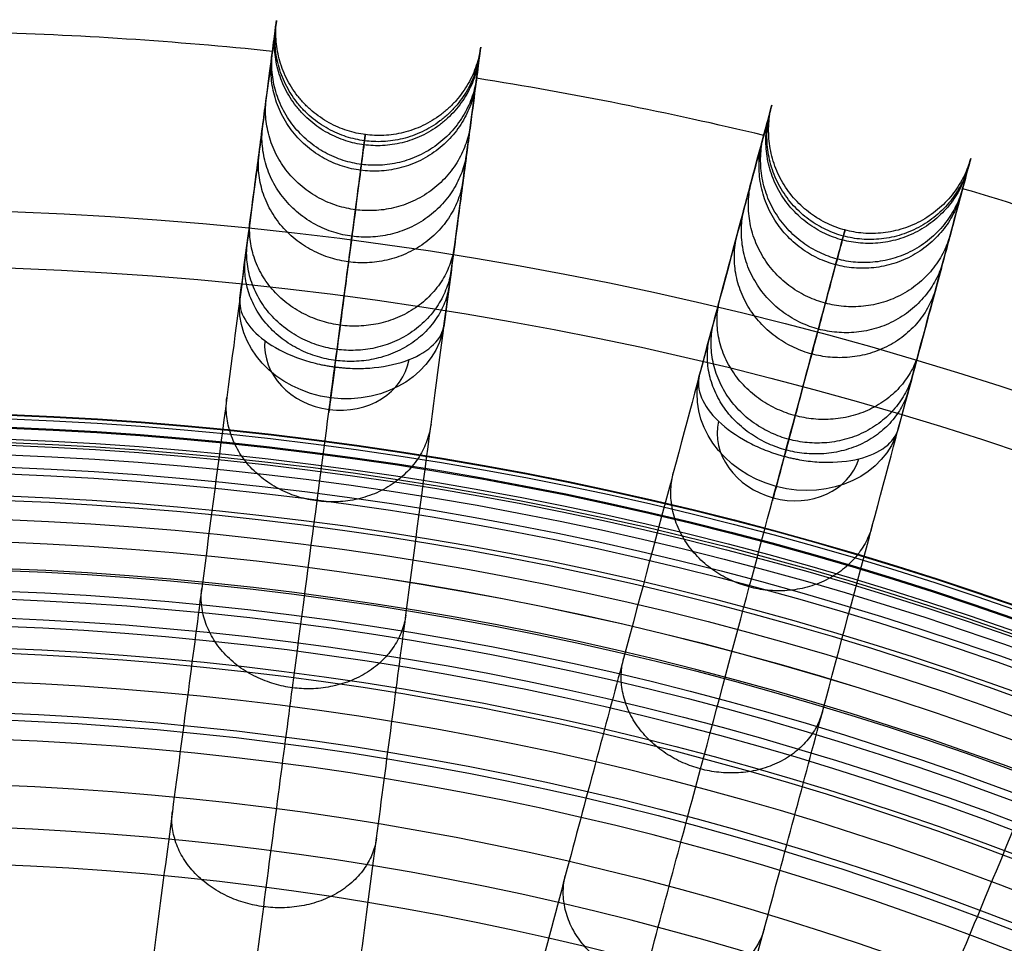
# Model space of a CAD drawing. Header units: millimetres. Extents: x -683 to -355, y -164 to 164.
# Tile 45 of 47: x -513 to -471, y 124 to 163. Entities that reach past the tile are written whole.
import ezdxf

# ---------------------------------------------------------------- set-up
doc = ezdxf.new("R2010")
doc.units = ezdxf.units.MM
doc.layers.add('Ø30', color=7, linetype='Continuous', true_color=0xc80000)

msp = doc.modelspace()

# ---------------------------------------------------------------- linework, layer by layer
at = {"layer": 'Ø30'}
for centre, radius in [((-518.913, 0, 247.279), 155.372), ((-518.913, 0, 244.802), 152.959), ((-518.913, 0, 163.153), 146.693), ((-518.913, 0, 157.442), 146.667), ((-518.913, 0, 167.582), 146.509), ((-518.913, 0, 171.92), 146.154), ((-518.913, 0, 149.261), 146.109), ((-518.913, 0, 176.142), 145.636), ((-518.913, 0, 144.531), 145.497), ((-518.913, 0, 220.268), 145.377), ((-518.913, 0, 180.221), 144.963), ((-518.913, 0, 138.679), 144.436), ((-518.913, 0, 184.133), 144.148), ((-518.913, 0, 187.85), 143.203), ((-518.913, 0, 132.703), 143.013), ((-518.913, 0, 191.174), 142.198), ((-518.913, 0, 126.678), 141.241), ((-518.913, 0, 193.92), 141.238), ((-518.913, 0, 196.939), 140.019), ((-518.913, 0, 120.62), 139.131), ((-518.913, 0, 199.549), 138.797), ((-518.913, 0, 201.094), 137.981), ((-518.913, 0, 114.533), 136.687), ((-518.913, 0, 203.795), 136.485), ((-518.913, 0, 233.043), 135.245), ((-518.913, 0, 108.426), 133.919), ((-518.913, 0, 204.972), 133.63), ((-518.913, 0, 102.304), 130.835), ((-518.913, 0, 96.176), 127.445)]:
    msp.add_circle(centre, radius, dxfattribs=at)
at = {"layer": 'Ø30', "extrusion": (0, 0, -1)}
for centre, radius in [((518.913, 0, -264.322), 140.09), ((518.913, 0, -264.322), 137.615), ((518.913, 0, -263.15), 132.777), ((518.913, 0, -259.893), 129.011)]:
    msp.add_circle(centre, radius, dxfattribs=at)
at = {"layer": 'Ø30'}
for start, end in [(84.04858, 88.45142), (76.54858, 80.95142), (69.04858, 73.45142)]:
    msp.add_arc((-518.913, 0, 142.413), 162.998, start, end, dxfattribs=at)
at = {"layer": 'Ø30', "extrusion": (0.067444, 0.512291, -0.85616)}
for start, end in [(270, 359.2906), (180.7094, 270)]:
    msp.add_arc((514.473, 181.701, -137.323), 4.405, start, end, dxfattribs=at)
at = {"layer": 'Ø30', "extrusion": (-0.067444, -0.512291, 0.85616)}
for start, end in [(182.216, 270), (270, 357.784)]:
    msp.add_arc((-514.473, 181.701, 140.438), 3.115, start, end, dxfattribs=at)
at = {"layer": 'Ø30', "extrusion": (0.991445, -0.130526, -7.62164e-15)}
msp.add_arc((84.609, 211.457, -514.473), 4.405, 123.6054, 211.114, dxfattribs=at)
at = {"layer": 'Ø30', "extrusion": (0.133735, 0.499105, -0.85616)}
for start, end in [(270, 359.2906), (180.7094, 270)]:
    msp.add_arc((501.231, 124.704, -171.722), 4.405, start, end, dxfattribs=at)
at = {"layer": 'Ø30', "extrusion": (-0.133735, -0.499105, 0.85616)}
for start, end in [(182.216, 270), (270, 357.784)]:
    msp.add_arc((-501.231, 124.704, 174.837), 3.115, start, end, dxfattribs=at)
at = {"layer": 'Ø30', "extrusion": (0.965926, -0.258819, -7.53446e-15)}
msp.add_arc((18.036, 211.457, -501.231), 4.405, 123.6054, 211.114, dxfattribs=at)
at = {"layer": 'Ø30'}
for points, knots in [([(-503.402, 151.566, 211.429), (-503.322, 152.173, 210.414), (-503.246, 152.749, 209.376), (-503.174, 153.293, 208.325), (-503.1, 153.862, 207.228), (-503.029, 154.399, 206.112), (-502.962, 154.907, 204.984), (-502.891, 155.445, 203.789), (-502.825, 155.951, 202.577), (-502.699, 156.903, 200.134), (-502.64, 157.35, 198.899), (-502.585, 157.769, 197.657), (-502.467, 158.664, 195.004), (-502.365, 159.44, 192.296), (-502.278, 160.104, 189.576), (-502.185, 160.805, 186.703), (-502.109, 161.388, 183.79), (-502.046, 161.861, 180.871), (-501.982, 162.354, 177.824), (-501.932, 162.729, 174.749), (-501.898, 162.99, 171.673), (-501.862, 163.261, 168.495), (-501.842, 163.411, 165.301), (-501.838, 163.443, 162.112), (-501.834, 163.476, 158.847), (-501.846, 163.385, 155.576), (-501.874, 163.17, 152.318), (-501.903, 162.951, 149.008), (-501.949, 162.602, 145.703), (-502.012, 162.121, 142.422), (-502.012, 162.121, 142.419), (-502.012, 162.12, 142.416), (-502.012, 162.12, 142.413), (-502.111, 161.368, 137.295), (-502.253, 160.294, 132.235), (-502.431, 158.939, 127.246), (-502.614, 157.552, 122.135), (-502.835, 155.873, 117.108), (-503.088, 153.953, 112.177), (-503.348, 151.977, 107.102), (-503.642, 149.744, 102.125), (-503.963, 147.307, 97.259), (-504.294, 144.793, 92.242), (-504.654, 142.054, 87.33), (-505.037, 139.142, 82.537), (-505.432, 136.142, 77.597), (-505.853, 132.946, 72.765), (-506.293, 129.604, 68.054), (-506.745, 126.168, 63.21), (-507.22, 122.563, 58.473), (-507.711, 118.835, 53.854), (-508.214, 115.016, 49.123), (-508.736, 111.05, 44.496), (-509.272, 106.979, 39.983), (-509.818, 102.827, 35.38), (-510.382, 98.548, 30.877), (-510.957, 94.179, 26.484)], [0, 0, 0, 0, 4.040828, 4.040828, 4.040828, 8.259644, 8.259644, 8.259644, 12.731241, 12.731241, 17.203384, 17.203384, 17.203384, 26.762643, 26.762643, 26.762643, 36.850305, 36.850305, 36.850305, 47.374726, 47.374726, 47.374726, 58.243746, 58.243746, 58.243746, 69.369292, 69.369292, 69.369292, 80.671791, 80.671791, 80.671791, 80.681377, 80.681377, 80.681377, 98.298559, 98.298559, 98.298559, 116.345926, 116.345926, 116.345926, 134.921722, 134.921722, 134.921722, 154.078377, 154.078377, 154.078377, 173.820712, 173.820712, 173.820712, 194.117895, 194.117895, 194.117895, 214.910076, 214.910076, 214.910076, 236.114875, 236.114875, 236.114875, 236.114875]), ([(-502.223, 93.029, 26.484), (-501.647, 97.398, 30.877), (-501.084, 101.677, 35.38), (-500.537, 105.829, 39.983), (-500.001, 109.9, 44.496), (-499.479, 113.866, 49.123), (-498.976, 117.685, 53.854), (-498.486, 121.413, 58.473), (-498.011, 125.018, 63.21), (-497.559, 128.454, 68.054), (-497.119, 131.796, 72.765), (-496.698, 134.992, 77.597), (-496.303, 137.992, 82.537), (-495.92, 140.904, 87.33), (-495.559, 143.643, 92.242), (-495.228, 146.157, 97.259), (-494.907, 148.594, 102.125), (-494.613, 150.828, 107.102), (-494.353, 152.803, 112.177), (-494.1, 154.723, 117.108), (-493.879, 156.402, 122.135), (-493.697, 157.789, 127.246), (-493.518, 159.144, 132.235), (-493.377, 160.219, 137.295), (-493.278, 160.97, 142.413), (-493.278, 160.97, 142.416), (-493.278, 160.971, 142.419), (-493.278, 160.971, 142.422), (-493.214, 161.452, 145.703), (-493.168, 161.801, 149.008), (-493.14, 162.02, 152.318), (-493.111, 162.236, 155.576), (-493.099, 162.326, 158.847), (-493.104, 162.293, 162.112), (-493.108, 162.261, 165.301), (-493.128, 162.111, 168.495), (-493.163, 161.84, 171.673), (-493.198, 161.579, 174.749), (-493.247, 161.204, 177.824), (-493.312, 160.711, 180.871), (-493.374, 160.238, 183.79), (-493.451, 159.655, 186.703), (-493.543, 158.954, 189.576), (-493.631, 158.29, 192.296), (-493.733, 157.514, 195.004), (-493.851, 156.619, 197.657), (-493.906, 156.2, 198.899), (-493.965, 155.753, 200.134), (-494.09, 154.801, 202.577), (-494.157, 154.295, 203.789), (-494.227, 153.757, 204.984), (-494.294, 153.249, 206.112), (-494.365, 152.712, 207.228), (-494.44, 152.143, 208.325), (-494.511, 151.599, 209.376), (-494.587, 151.023, 210.414), (-494.667, 150.416, 211.429)], [0, 0, 0, 0, 21.204799, 21.204799, 21.204799, 41.99698, 41.99698, 41.99698, 62.294163, 62.294163, 62.294163, 82.036498, 82.036498, 82.036498, 101.193153, 101.193153, 101.193153, 119.768949, 119.768949, 119.768949, 137.816316, 137.816316, 137.816316, 155.433498, 155.433498, 155.433498, 155.443084, 155.443084, 155.443084, 166.745582, 166.745582, 166.745582, 177.871129, 177.871129, 177.871129, 188.740149, 188.740149, 188.740149, 199.26457, 199.26457, 199.26457, 209.352232, 209.352232, 209.352232, 218.911491, 218.911491, 218.911491, 223.383634, 223.383634, 227.855231, 227.855231, 227.855231, 232.074047, 232.074047, 232.074047, 236.114875, 236.114875, 236.114875, 236.114875]), ([(-483.751, 148.245, 211.429), (-483.593, 148.836, 210.414), (-483.442, 149.397, 209.376), (-483.3, 149.927, 208.325), (-483.152, 150.481, 207.228), (-483.012, 151.005, 206.112), (-482.879, 151.499, 204.984), (-482.739, 152.024, 203.789), (-482.606, 152.517, 202.577), (-482.358, 153.444, 200.134), (-482.241, 153.88, 198.899), (-482.132, 154.288, 197.657), (-481.898, 155.16, 195.004), (-481.696, 155.916, 192.296), (-481.522, 156.563, 189.576), (-481.339, 157.246, 186.703), (-481.187, 157.814, 183.79), (-481.064, 158.274, 180.871), (-480.935, 158.755, 177.824), (-480.837, 159.12, 174.749), (-480.769, 159.375, 171.673), (-480.698, 159.638, 168.495), (-480.659, 159.785, 165.301), (-480.651, 159.816, 162.112), (-480.642, 159.848, 158.847), (-480.666, 159.76, 155.576), (-480.722, 159.55, 152.318), (-480.779, 159.337, 149.008), (-480.87, 158.997, 145.703), (-480.996, 158.528, 142.422), (-480.996, 158.528, 142.419), (-480.996, 158.527, 142.416), (-480.996, 158.527, 142.413), (-481.192, 157.795, 137.295), (-481.473, 156.748, 132.235), (-481.826, 155.428, 127.246), (-482.189, 154.076, 122.135), (-482.627, 152.441, 117.108), (-483.128, 150.57, 112.177), (-483.644, 148.646, 107.102), (-484.227, 146.47, 102.125), (-484.863, 144.095, 97.259), (-485.519, 141.646, 92.242), (-486.234, 138.977, 87.33), (-486.994, 136.141, 82.537), (-487.778, 133.217, 77.597), (-488.612, 130.104, 72.765), (-489.484, 126.848, 68.054), (-490.381, 123.501, 63.21), (-491.322, 119.989, 58.473), (-492.296, 116.356, 53.854), (-493.293, 112.635, 49.123), (-494.328, 108.771, 44.496), (-495.391, 104.805, 39.983), (-496.475, 100.76, 35.38), (-497.592, 96.591, 30.877), (-498.732, 92.334, 26.484)], [0, 0, 0, 0, 4.040828, 4.040828, 4.040828, 8.259644, 8.259644, 8.259644, 12.731241, 12.731241, 17.203384, 17.203384, 17.203384, 26.762643, 26.762643, 26.762643, 36.850305, 36.850305, 36.850305, 47.374726, 47.374726, 47.374726, 58.243746, 58.243746, 58.243746, 69.369292, 69.369292, 69.369292, 80.671791, 80.671791, 80.671791, 80.681377, 80.681377, 80.681377, 98.298559, 98.298559, 98.298559, 116.345926, 116.345926, 116.345926, 134.921722, 134.921722, 134.921722, 154.078377, 154.078377, 154.078377, 173.820712, 173.820712, 173.820712, 194.117895, 194.117895, 194.117895, 214.910076, 214.910076, 214.910076, 236.114875, 236.114875, 236.114875, 236.114875]), ([(-506.989, 90.57, 29.551), (-506.42, 94.894, 33.903), (-505.318, 103.26, 42.712), (-503.777, 114.968, 56.38), (-502.378, 125.592, 70.346), (-501.141, 134.99, 84.559), (-500.083, 143.024, 98.973), (-499.223, 149.557, 113.539), (-498.578, 154.456, 128.214), (-498.214, 157.225, 141.261), (-498.057, 158.414, 152.546), (-498.023, 158.677, 161.997), (-498.08, 158.242, 171.216), (-498.222, 157.161, 180.072), (-498.443, 155.487, 188.427), (-498.734, 153.275, 196.142), (-499.034, 150.994, 202.034), (-499.304, 148.945, 206.287), (-499.447, 147.857, 208.246), (-499.521, 147.298, 209.181)], [0, 0, 0, 0, 21.206687, 42.000163, 62.298384, 82.041442, 101.198015, 119.773444, 137.819283, 155.44352, 166.748088, 177.876049, 188.747485, 199.274348, 209.364632, 218.926927, 227.876161, 232.097972, 236.141838, 236.141838, 236.141838, 236.141838]), ([(-490.223, 90.054, 26.484), (-489.082, 94.311, 30.877), (-487.965, 98.48, 35.38), (-486.881, 102.525, 39.983), (-485.818, 106.491, 44.496), (-484.783, 110.355, 49.123), (-483.786, 114.076, 53.854), (-482.813, 117.708, 58.473), (-481.872, 121.221, 63.21), (-480.975, 124.568, 68.054), (-480.102, 127.824, 72.765), (-479.268, 130.937, 77.597), (-478.485, 133.861, 82.537), (-477.725, 136.697, 87.33), (-477.01, 139.366, 92.242), (-476.353, 141.815, 97.259), (-475.717, 144.19, 102.125), (-475.134, 146.365, 107.102), (-474.618, 148.29, 112.177), (-474.117, 150.161, 117.108), (-473.679, 151.796, 122.135), (-473.317, 153.148, 127.246), (-472.963, 154.468, 132.235), (-472.682, 155.515, 137.295), (-472.486, 156.247, 142.413), (-472.486, 156.247, 142.416), (-472.486, 156.247, 142.419), (-472.486, 156.248, 142.422), (-472.36, 156.717, 145.703), (-472.269, 157.056, 149.008), (-472.212, 157.27, 152.318), (-472.156, 157.48, 155.576), (-472.132, 157.568, 158.847), (-472.141, 157.536, 162.112), (-472.149, 157.505, 165.301), (-472.189, 157.358, 168.495), (-472.259, 157.095, 171.673), (-472.327, 156.84, 174.749), (-472.425, 156.474, 177.824), (-472.554, 155.994, 180.871), (-472.677, 155.534, 183.79), (-472.83, 154.966, 186.703), (-473.013, 154.283, 189.576), (-473.186, 153.636, 192.296), (-473.388, 152.88, 195.004), (-473.622, 152.008, 197.657), (-473.731, 151.6, 198.899), (-473.848, 151.164, 200.134), (-474.097, 150.237, 202.577), (-474.229, 149.743, 203.789), (-474.369, 149.219, 204.984), (-474.502, 148.725, 206.112), (-474.642, 148.201, 207.228), (-474.791, 147.647, 208.325), (-474.933, 147.117, 209.376), (-475.083, 146.556, 210.414), (-475.241, 145.965, 211.429)], [0, 0, 0, 0, 21.204799, 21.204799, 21.204799, 41.99698, 41.99698, 41.99698, 62.294163, 62.294163, 62.294163, 82.036498, 82.036498, 82.036498, 101.193153, 101.193153, 101.193153, 119.768949, 119.768949, 119.768949, 137.816316, 137.816316, 137.816316, 155.433498, 155.433498, 155.433498, 155.443084, 155.443084, 155.443084, 166.745582, 166.745582, 166.745582, 177.871129, 177.871129, 177.871129, 188.740149, 188.740149, 188.740149, 199.26457, 199.26457, 199.26457, 209.352232, 209.352232, 209.352232, 218.911491, 218.911491, 218.911491, 223.383634, 223.383634, 227.855231, 227.855231, 227.855231, 232.074047, 232.074047, 232.074047, 236.114875, 236.114875, 236.114875, 236.114875]), ([(-495.269, 88.238, 29.551), (-494.141, 92.451, 33.903), (-491.957, 100.602, 42.712), (-488.9, 112.009, 56.38), (-486.127, 122.359, 70.346), (-483.673, 131.516, 84.559), (-481.576, 139.343, 98.973), (-479.871, 145.708, 113.539), (-478.592, 150.48, 128.214), (-477.869, 153.178, 141.261), (-477.558, 154.337, 152.546), (-477.49, 154.593, 161.997), (-477.603, 154.169, 171.216), (-477.885, 153.116, 180.072), (-478.323, 151.484, 188.427), (-478.9, 149.33, 196.142), (-479.495, 147.108, 202.034), (-480.03, 145.112, 206.287), (-480.314, 144.051, 208.246), (-480.46, 143.507, 209.181)], [0, 0, 0, 0, 21.206687, 42.000163, 62.298384, 82.041442, 101.198015, 119.773444, 137.819283, 155.44352, 166.748088, 177.876049, 188.747485, 199.274348, 209.364632, 218.926927, 227.876161, 232.097972, 236.141838, 236.141838, 236.141838, 236.141838]), ([(-464.702, 142.387, 211.429), (-464.468, 142.953, 210.414), (-464.246, 143.489, 209.376), (-464.036, 143.996, 208.325), (-463.816, 144.526, 207.228), (-463.609, 145.027, 206.112), (-463.413, 145.5, 204.984), (-463.205, 146.001, 203.789), (-463.01, 146.473, 202.577), (-462.642, 147.36, 200.134), (-462.47, 147.777, 198.899), (-462.308, 148.167, 197.657), (-461.962, 149.001, 195.004), (-461.663, 149.724, 192.296), (-461.407, 150.343, 189.576), (-461.136, 150.996, 186.703), (-460.911, 151.54, 183.79), (-460.729, 151.98, 180.871), (-460.538, 152.439, 177.824), (-460.393, 152.789, 174.749), (-460.293, 153.033, 171.673), (-460.188, 153.285, 168.495), (-460.13, 153.425, 165.301), (-460.118, 153.455, 162.112), (-460.105, 153.485, 158.847), (-460.14, 153.401, 155.576), (-460.223, 153.2, 152.318), (-460.308, 152.996, 149.008), (-460.442, 152.671, 145.703), (-460.628, 152.223, 142.422), (-460.628, 152.222, 142.419), (-460.628, 152.222, 142.416), (-460.629, 152.221, 142.413), (-460.919, 151.521, 137.295), (-461.333, 150.52, 132.235), (-461.856, 149.258, 127.246), (-462.392, 147.965, 122.135), (-463.04, 146.4, 117.108), (-463.781, 144.611, 112.177), (-464.543, 142.77, 107.102), (-465.405, 140.689, 102.125), (-466.346, 138.418, 97.259), (-467.317, 136.075, 92.242), (-468.374, 133.523, 87.33), (-469.497, 130.81, 82.537), (-470.656, 128.014, 77.597), (-471.889, 125.036, 72.765), (-473.179, 121.922, 68.054), (-474.505, 118.72, 63.21), (-475.897, 115.361, 58.473), (-477.336, 111.887, 53.854), (-478.81, 108.327, 49.123), (-480.341, 104.632, 44.496), (-481.912, 100.838, 39.983), (-483.515, 96.969, 35.38), (-485.166, 92.982, 30.877), (-486.853, 88.91, 26.484)], [0, 0, 0, 0, 4.040828, 4.040828, 4.040828, 8.259644, 8.259644, 8.259644, 12.731241, 12.731241, 17.203384, 17.203384, 17.203384, 26.762643, 26.762643, 26.762643, 36.850305, 36.850305, 36.850305, 47.374726, 47.374726, 47.374726, 58.243746, 58.243746, 58.243746, 69.369292, 69.369292, 69.369292, 80.671791, 80.671791, 80.671791, 80.681377, 80.681377, 80.681377, 98.298559, 98.298559, 98.298559, 116.345926, 116.345926, 116.345926, 134.921722, 134.921722, 134.921722, 154.078377, 154.078377, 154.078377, 173.820712, 173.820712, 173.820712, 194.117895, 194.117895, 194.117895, 214.910076, 214.910076, 214.910076, 236.114875, 236.114875, 236.114875, 236.114875]), ([(-503.402, 151.566, 211.429), (-503.441, 151.27, 211.925), (-503.367, 150.956, 212.412), (-503.185, 150.643, 212.863), (-503.002, 150.33, 213.315), (-502.715, 150.024, 213.721), (-502.338, 149.746, 214.062), (-501.96, 149.467, 214.404), (-501.501, 149.221, 214.672), (-500.985, 149.027, 214.854), (-500.758, 148.941, 214.934), (-500.522, 148.866, 214.997), (-500.158, 148.771, 215.064), (-500.035, 148.742, 215.082), (-499.849, 148.703, 215.103), (-499.787, 148.691, 215.108), (-499.662, 148.668, 215.117), (-499.599, 148.657, 215.121), (-499.536, 148.647, 215.123), (-499.473, 148.638, 215.125), (-499.41, 148.628, 215.126), (-499.347, 148.62, 215.126)], [0, 0, 0, 0, 1.976488, 1.976488, 1.976488, 3.954613, 3.954613, 3.954613, 5.937868, 5.937868, 5.937868, 6.806556, 6.806556, 7.240695, 7.240695, 7.457739, 7.457739, 7.674783, 7.674783, 7.674783, 7.892081, 7.892081, 7.892081, 7.892081]), ([(-499.347, 148.62, 215.126), (-499.283, 148.612, 215.126), (-499.22, 148.604, 215.125), (-499.157, 148.597, 215.123), (-499.093, 148.591, 215.121), (-499.03, 148.585, 215.117), (-498.903, 148.574, 215.108), (-498.84, 148.57, 215.103), (-498.65, 148.559, 215.082), (-498.524, 148.556, 215.064), (-498.147, 148.553, 214.997), (-497.9, 148.565, 214.934), (-497.659, 148.589, 214.854), (-497.11, 148.643, 214.672), (-496.603, 148.761, 214.404), (-496.166, 148.933, 214.062), (-495.73, 149.104, 213.721), (-495.373, 149.326, 213.315), (-495.116, 149.581, 212.863), (-494.859, 149.836, 212.412), (-494.706, 150.12, 211.925), (-494.667, 150.416, 211.429)], [0, 0, 0, 0, 0.217298, 0.217298, 0.217298, 0.434342, 0.434342, 0.651386, 0.651386, 1.085525, 1.085525, 1.954213, 1.954213, 1.954213, 3.937468, 3.937468, 3.937468, 5.915593, 5.915593, 5.915593, 7.892081, 7.892081, 7.892081, 7.892081]), ([(-478.714, 85.539, 26.484), (-477.027, 89.61, 30.877), (-475.376, 93.598, 35.38), (-473.773, 97.467, 39.983), (-472.202, 101.26, 44.496), (-470.671, 104.956, 49.123), (-469.197, 108.515, 53.854), (-467.757, 111.989, 58.473), (-466.366, 115.349, 63.21), (-465.04, 118.55, 68.054), (-463.75, 121.664, 72.765), (-462.516, 124.642, 77.597), (-461.358, 127.439, 82.537), (-460.234, 130.152, 87.33), (-459.177, 132.704, 92.242), (-458.207, 135.046, 97.259), (-457.266, 137.318, 102.125), (-456.404, 139.399, 107.102), (-455.641, 141.24, 112.177), (-454.9, 143.029, 117.108), (-454.252, 144.593, 122.135), (-453.717, 145.886, 127.246), (-453.194, 147.148, 132.235), (-452.779, 148.15, 137.295), (-452.489, 148.85, 142.413), (-452.489, 148.85, 142.416), (-452.489, 148.851, 142.419), (-452.489, 148.851, 142.422), (-452.303, 149.3, 145.703), (-452.168, 149.625, 149.008), (-452.084, 149.829, 152.318), (-452.001, 150.03, 155.576), (-451.966, 150.114, 158.847), (-451.978, 150.083, 162.112), (-451.991, 150.053, 165.301), (-452.049, 149.913, 168.495), (-452.153, 149.661, 171.673), (-452.254, 149.418, 174.749), (-452.399, 149.068, 177.824), (-452.589, 148.609, 180.871), (-452.772, 148.169, 183.79), (-452.997, 147.625, 186.703), (-453.267, 146.971, 189.576), (-453.524, 146.353, 192.296), (-453.823, 145.63, 195.004), (-454.168, 144.796, 197.657), (-454.33, 144.405, 198.899), (-454.503, 143.989, 200.134), (-454.87, 143.102, 202.577), (-455.066, 142.63, 203.789), (-455.273, 142.129, 204.984), (-455.469, 141.656, 206.112), (-455.677, 141.155, 207.228), (-455.896, 140.625, 208.325), (-456.106, 140.117, 209.376), (-456.328, 139.581, 210.414), (-456.563, 139.016, 211.429)], [0, 0, 0, 0, 21.204799, 21.204799, 21.204799, 41.99698, 41.99698, 41.99698, 62.294163, 62.294163, 62.294163, 82.036498, 82.036498, 82.036498, 101.193153, 101.193153, 101.193153, 119.768949, 119.768949, 119.768949, 137.816316, 137.816316, 137.816316, 155.433498, 155.433498, 155.433498, 155.443084, 155.443084, 155.443084, 166.745582, 166.745582, 166.745582, 177.871129, 177.871129, 177.871129, 188.740149, 188.740149, 188.740149, 199.26457, 199.26457, 199.26457, 209.352232, 209.352232, 209.352232, 218.911491, 218.911491, 218.911491, 223.383634, 223.383634, 227.855231, 227.855231, 227.855231, 232.074047, 232.074047, 232.074047, 236.114875, 236.114875, 236.114875, 236.114875]), ([(-483.751, 148.245, 211.429), (-483.829, 147.956, 211.925), (-483.796, 147.636, 212.412), (-483.656, 147.302, 212.863), (-483.516, 146.967, 213.315), (-483.271, 146.626, 213.721), (-482.934, 146.301, 214.062), (-482.596, 145.975, 214.404), (-482.172, 145.672, 214.672), (-481.686, 145.412, 214.854), (-481.473, 145.297, 214.934), (-481.249, 145.192, 214.997), (-480.9, 145.05, 215.064), (-480.782, 145.005, 215.082), (-480.603, 144.942, 215.103), (-480.542, 144.922, 215.108), (-480.421, 144.883, 215.117), (-480.361, 144.865, 215.121), (-480.299, 144.847, 215.123), (-480.238, 144.828, 215.125), (-480.177, 144.811, 215.126), (-480.115, 144.795, 215.126)], [0, 0, 0, 0, 1.976488, 1.976488, 1.976488, 3.954613, 3.954613, 3.954613, 5.937868, 5.937868, 5.937868, 6.806556, 6.806556, 7.240695, 7.240695, 7.457739, 7.457739, 7.674783, 7.674783, 7.674783, 7.892081, 7.892081, 7.892081, 7.892081]), ([(-483.954, 84.397, 29.551), (-482.285, 88.427, 33.903), (-479.056, 96.223, 42.712), (-474.537, 107.133, 56.38), (-470.436, 117.033, 70.346), (-466.809, 125.791, 84.559), (-463.707, 133.278, 98.973), (-461.186, 139.365, 113.539), (-459.295, 143.93, 128.214), (-458.226, 146.51, 141.261), (-457.767, 147.619, 152.546), (-457.666, 147.863, 161.997), (-457.834, 147.458, 171.216), (-458.251, 146.451, 180.072), (-458.897, 144.89, 188.427), (-459.751, 142.829, 196.142), (-460.631, 140.704, 202.034), (-461.422, 138.795, 206.287), (-461.842, 137.781, 208.246), (-462.058, 137.26, 209.181)], [0, 0, 0, 0, 21.206687, 42.000163, 62.298384, 82.041442, 101.198015, 119.773444, 137.819283, 155.44352, 166.748088, 177.876049, 188.747485, 199.274348, 209.364632, 218.926927, 227.876161, 232.097972, 236.141838, 236.141838, 236.141838, 236.141838]), ([(-480.115, 144.795, 215.126), (-480.054, 144.778, 215.126), (-479.992, 144.762, 215.125), (-479.93, 144.747, 215.123), (-479.868, 144.733, 215.121), (-479.806, 144.718, 215.117), (-479.682, 144.692, 215.108), (-479.619, 144.679, 215.103), (-479.433, 144.644, 215.082), (-479.308, 144.623, 215.064), (-478.935, 144.572, 214.997), (-478.688, 144.551, 214.934), (-478.446, 144.543, 214.854), (-477.895, 144.526, 214.672), (-477.376, 144.577, 214.404), (-476.921, 144.69, 214.062), (-476.466, 144.803, 213.721), (-476.083, 144.976, 213.315), (-475.795, 145.195, 212.863), (-475.507, 145.414, 212.412), (-475.319, 145.676, 211.925), (-475.241, 145.965, 211.429)], [0, 0, 0, 0, 0.217298, 0.217298, 0.217298, 0.434342, 0.434342, 0.651386, 0.651386, 1.085525, 1.085525, 1.954213, 1.954213, 1.954213, 3.937468, 3.937468, 3.937468, 5.915593, 5.915593, 5.915593, 7.892081, 7.892081, 7.892081, 7.892081]), ([(-446.581, 134.093, 211.429), (-446.275, 134.623, 210.414), (-445.984, 135.126, 209.376), (-445.71, 135.601, 208.325), (-445.423, 136.098, 207.228), (-445.152, 136.568, 206.112), (-444.896, 137.011, 204.984), (-444.625, 137.481, 203.789), (-444.369, 137.923, 202.577), (-443.889, 138.755, 200.134), (-443.664, 139.145, 198.899), (-443.452, 139.511, 197.657), (-443.001, 140.293, 195.004), (-442.61, 140.971, 192.296), (-442.275, 141.551, 189.576), (-441.921, 142.163, 186.703), (-441.627, 142.673, 183.79), (-441.389, 143.085, 180.871), (-441.14, 143.516, 177.824), (-440.951, 143.844, 174.749), (-440.819, 144.072, 171.673), (-440.683, 144.308, 168.495), (-440.607, 144.439, 165.301), (-440.591, 144.468, 162.112), (-440.574, 144.496, 158.847), (-440.62, 144.417, 155.576), (-440.729, 144.229, 152.318), (-440.839, 144.038, 149.008), (-441.015, 143.733, 145.703), (-441.258, 143.313, 142.422), (-441.258, 143.312, 142.419), (-441.258, 143.312, 142.416), (-441.258, 143.312, 142.413), (-441.637, 142.655, 137.295), (-442.179, 141.717, 132.235), (-442.862, 140.533, 127.246), (-443.562, 139.321, 122.135), (-444.409, 137.855, 117.108), (-445.377, 136.178, 112.177), (-446.373, 134.452, 107.102), (-447.499, 132.502, 102.125), (-448.729, 130.372, 97.259), (-449.997, 128.176, 92.242), (-451.378, 125.784, 87.33), (-452.846, 123.241, 82.537), (-454.359, 120.62, 77.597), (-455.971, 117.828, 72.765), (-457.656, 114.909, 68.054), (-459.389, 111.908, 63.21), (-461.207, 108.759, 58.473), (-463.087, 105.502, 53.854), (-465.014, 102.166, 49.123), (-467.014, 98.702, 44.496), (-469.067, 95.146, 39.983), (-471.161, 91.519, 35.38), (-473.318, 87.781, 30.877), (-475.522, 83.965, 26.484)], [0, 0, 0, 0, 4.040828, 4.040828, 4.040828, 8.259644, 8.259644, 8.259644, 12.731241, 12.731241, 17.203384, 17.203384, 17.203384, 26.762643, 26.762643, 26.762643, 36.850305, 36.850305, 36.850305, 47.374726, 47.374726, 47.374726, 58.243746, 58.243746, 58.243746, 69.369292, 69.369292, 69.369292, 80.671791, 80.671791, 80.671791, 80.681377, 80.681377, 80.681377, 98.298559, 98.298559, 98.298559, 116.345926, 116.345926, 116.345926, 134.921722, 134.921722, 134.921722, 154.078377, 154.078377, 154.078377, 173.820712, 173.820712, 173.820712, 194.117895, 194.117895, 194.117895, 214.910076, 214.910076, 214.910076, 236.114875, 236.114875, 236.114875, 236.114875]), ([(-473.237, 79.112, 29.551), (-471.057, 82.89, 33.903), (-466.838, 90.197, 42.712), (-460.933, 100.425, 56.38), (-455.575, 109.704, 70.346), (-450.835, 117.914, 84.559), (-446.784, 124.932, 98.973), (-443.489, 130.638, 113.539), (-441.019, 134.917, 128.214), (-439.622, 137.336, 141.261), (-439.022, 138.375, 152.546), (-438.89, 138.604, 161.997), (-439.109, 138.224, 171.216), (-439.654, 137.28, 180.072), (-440.499, 135.817, 188.427), (-441.614, 133.885, 196.142), (-442.764, 131.893, 202.034), (-443.798, 130.103, 206.287), (-444.346, 129.153, 208.246), (-444.628, 128.665, 209.181)], [0, 0, 0, 0, 21.206687, 42.000163, 62.298384, 82.041442, 101.198015, 119.773444, 137.819283, 155.44352, 166.748088, 177.876049, 188.747485, 199.274348, 209.364632, 218.926927, 227.876161, 232.097972, 236.141838, 236.141838, 236.141838, 236.141838])]:
    msp.add_open_spline(points, degree=3, knots=knots, dxfattribs=at)
for points, weights, knots in [([(-493.104, 162.293, 162.112), (-493.729, 157.992, 162.068), (-498.038, 158.559, 162.068), (-502.348, 159.127, 162.068), (-501.838, 163.443, 162.112)], [0.994515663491, 0.709875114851, 1, 0.709875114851, 0.994515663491], [7.928215, 7.928215, 7.928215, 15.707963, 15.707963, 23.487712, 23.487712, 23.487712]), ([(-493.14, 162.02, 152.318), (-493.763, 157.728, 152.608), (-498.073, 158.295, 152.608), (-502.382, 158.863, 152.608), (-501.874, 163.17, 152.318)], [0.994518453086, 0.709873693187, 1, 0.709873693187, 0.994518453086], [7.928177, 7.928177, 7.928177, 15.707963, 15.707963, 23.48775, 23.48775, 23.48775]), ([(-493.163, 161.84, 171.673), (-493.786, 157.555, 171.301), (-498.096, 158.122, 171.301), (-502.405, 158.689, 171.301), (-501.898, 162.99, 171.673)], [0.994520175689, 0.709872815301, 1, 0.709872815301, 0.994520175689], [7.928153, 7.928153, 7.928153, 15.707963, 15.707963, 23.487773, 23.487773, 23.487773]), ([(-493.312, 160.711, 180.871), (-493.929, 156.465, 180.171), (-498.239, 157.033, 180.171), (-502.549, 157.6, 180.171), (-502.046, 161.861, 180.871)], [0.994533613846, 0.709865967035, 1, 0.709865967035, 0.994533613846], [7.92797, 7.92797, 7.92797, 15.707963, 15.707963, 23.487957, 23.487957, 23.487957]), ([(-493.278, 160.971, 142.422), (-493.897, 156.716, 143.059), (-498.206, 157.283, 143.059), (-502.516, 157.851, 143.059), (-502.012, 162.121, 142.422)], [0.994519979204, 0.709872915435, 1, 0.709872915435, 0.994519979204], [7.928156, 7.928156, 7.928156, 15.707963, 15.707963, 23.487771, 23.487771, 23.487771]), ([(-493.543, 158.954, 189.576), (-494.151, 154.777, 188.536), (-498.461, 155.344, 188.536), (-502.771, 155.912, 188.536), (-502.278, 160.104, 189.576)], [0.994562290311, 0.709851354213, 1, 0.709851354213, 0.994562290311], [7.927578, 7.927578, 7.927578, 15.707963, 15.707963, 23.488349, 23.488349, 23.488349]), ([(-472.141, 157.536, 162.112), (-473.322, 153.353, 162.068), (-477.521, 154.478, 162.068), (-481.719, 155.603, 162.068), (-480.651, 159.816, 162.112)], [0.994515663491, 0.709875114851, 1, 0.709875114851, 0.994515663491], [7.928215, 7.928215, 7.928215, 15.707963, 15.707963, 23.487712, 23.487712, 23.487712]), ([(-472.259, 157.095, 171.673), (-473.436, 152.927, 171.301), (-477.635, 154.052, 171.301), (-481.833, 155.177, 171.301), (-480.769, 159.375, 171.673)], [0.994520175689, 0.709872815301, 1, 0.709872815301, 0.994520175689], [7.928153, 7.928153, 7.928153, 15.707963, 15.707963, 23.487773, 23.487773, 23.487773]), ([(-472.212, 157.27, 152.318), (-473.391, 153.096, 152.608), (-477.589, 154.221, 152.608), (-481.788, 155.346, 152.608), (-480.722, 159.55, 152.318)], [0.994518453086, 0.709873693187, 1, 0.709873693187, 0.994518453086], [7.928177, 7.928177, 7.928177, 15.707963, 15.707963, 23.48775, 23.48775, 23.48775]), ([(-493.697, 157.789, 127.246), (-494.301, 153.64, 128.394), (-498.611, 154.208, 128.394), (-502.921, 154.775, 128.394), (-502.431, 158.939, 127.246)], [0.994559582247, 0.709852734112, 1, 0.709852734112, 0.994559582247], [7.927615, 7.927615, 7.927615, 15.707963, 15.707963, 23.488312, 23.488312, 23.488312]), ([(-472.486, 156.248, 142.422), (-473.655, 152.11, 143.059), (-477.854, 153.235, 143.059), (-482.052, 154.36, 143.059), (-480.996, 158.528, 142.422)], [0.994519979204, 0.709872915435, 1, 0.709872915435, 0.994519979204], [7.928156, 7.928156, 7.928156, 15.707963, 15.707963, 23.487771, 23.487771, 23.487771]), ([(-472.554, 155.994, 180.871), (-473.72, 151.866, 180.171), (-477.919, 152.991, 180.171), (-482.118, 154.116, 180.171), (-481.064, 158.274, 180.871)], [0.994533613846, 0.709865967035, 1, 0.709865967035, 0.994533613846], [7.92797, 7.92797, 7.92797, 15.707963, 15.707963, 23.487957, 23.487957, 23.487957]), ([(-493.851, 156.619, 197.657), (-494.444, 152.546, 196.256), (-498.755, 153.114, 196.256), (-503.066, 153.681, 196.256), (-502.585, 157.769, 197.657)], [0.994618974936, 0.709822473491, 1, 0.709822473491, 0.994618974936], [7.926803, 7.926803, 7.926803, 15.707963, 15.707963, 23.489123, 23.489123, 23.489123]), ([(-473.013, 154.283, 189.576), (-474.161, 150.221, 188.536), (-478.36, 151.346, 188.536), (-482.559, 152.471, 188.536), (-481.522, 156.563, 189.576)], [0.994562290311, 0.709851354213, 1, 0.709851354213, 0.994562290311], [7.927578, 7.927578, 7.927578, 15.707963, 15.707963, 23.488349, 23.488349, 23.488349]), ([(-473.317, 153.148, 127.246), (-474.458, 149.113, 128.394), (-478.657, 150.238, 128.394), (-482.856, 151.363, 128.394), (-481.826, 155.428, 127.246)], [0.994559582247, 0.709852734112, 1, 0.709852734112, 0.994559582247], [7.927615, 7.927615, 7.927615, 15.707963, 15.707963, 23.488312, 23.488312, 23.488312]), ([(-494.227, 153.757, 204.984), (-494.8, 149.839, 203.186), (-499.111, 150.406, 203.186), (-503.423, 150.974, 203.186), (-502.962, 154.907, 204.984)], [0.99473984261, 0.709760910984, 1, 0.709760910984, 0.99473984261], [7.925153, 7.925153, 7.925153, 15.707963, 15.707963, 23.490774, 23.490774, 23.490774]), ([(-473.622, 152.008, 197.657), (-474.742, 148.048, 196.256), (-478.942, 149.173, 196.256), (-483.142, 150.298, 196.256), (-482.132, 154.288, 197.657)], [0.994618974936, 0.709822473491, 1, 0.709822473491, 0.994618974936], [7.926803, 7.926803, 7.926803, 15.707963, 15.707963, 23.489123, 23.489123, 23.489123]), ([(-494.353, 152.803, 112.177), (-494.938, 148.799, 113.766), (-499.248, 149.367, 113.766), (-503.559, 149.934, 113.766), (-503.088, 153.953, 112.177)], [0.994578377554, 0.7098431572, 1, 0.7098431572, 0.994578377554], [7.927358, 7.927358, 7.927358, 15.707963, 15.707963, 23.488569, 23.488569, 23.488569]), ([(-494.44, 152.143, 208.325), (-494.998, 148.329, 206.309), (-499.31, 148.897, 206.309), (-503.623, 149.465, 206.309), (-503.174, 153.293, 208.325)], [0.994812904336, 0.709723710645, 1, 0.709723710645, 0.994812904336], [7.924155, 7.924155, 7.924155, 15.707963, 15.707963, 23.491771, 23.491771, 23.491771]), ([(-474.369, 149.219, 204.984), (-475.448, 145.409, 203.186), (-479.649, 146.535, 203.186), (-483.85, 147.661, 203.186), (-482.879, 151.499, 204.984)], [0.99473984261, 0.709760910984, 1, 0.709760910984, 0.99473984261], [7.925153, 7.925153, 7.925153, 15.707963, 15.707963, 23.490774, 23.490774, 23.490774]), ([(-474.618, 148.29, 112.177), (-475.721, 144.397, 113.766), (-479.92, 145.522, 113.766), (-484.12, 146.647, 113.766), (-483.128, 150.57, 112.177)], [0.994578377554, 0.7098431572, 1, 0.7098431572, 0.994578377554], [7.927358, 7.927358, 7.927358, 15.707963, 15.707963, 23.488569, 23.488569, 23.488569]), ([(-474.791, 147.647, 208.325), (-475.841, 143.939, 206.309), (-480.043, 145.064, 206.309), (-484.245, 146.19, 206.309), (-483.3, 149.927, 208.325)], [0.994812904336, 0.709723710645, 1, 0.709723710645, 0.994812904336], [7.924155, 7.924155, 7.924155, 15.707963, 15.707963, 23.491771, 23.491771, 23.491771]), ([(-495.228, 146.157, 97.259), (-495.792, 142.318, 99.22), (-500.102, 142.885, 99.22), (-504.412, 143.453, 99.22), (-503.963, 147.307, 97.259)], [0.994566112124, 0.709849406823, 1, 0.709849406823, 0.994566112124], [7.927526, 7.927526, 7.927526, 15.707963, 15.707963, 23.488401, 23.488401, 23.488401]), ([(-476.353, 141.815, 97.259), (-477.413, 138.082, 99.22), (-481.612, 139.207, 99.22), (-485.811, 140.333, 99.22), (-484.863, 144.095, 97.259)], [0.994566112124, 0.709849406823, 1, 0.709849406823, 0.994566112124], [7.927526, 7.927526, 7.927526, 15.707963, 15.707963, 23.488401, 23.488401, 23.488401]), ([(-496.303, 137.992, 82.537), (-496.844, 134.326, 84.807), (-501.154, 134.893, 84.807), (-505.463, 135.46, 84.807), (-505.037, 139.142, 82.537)], [0.994503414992, 0.709881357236, 1, 0.709881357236, 0.994503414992], [7.928382, 7.928382, 7.928382, 15.707963, 15.707963, 23.487544, 23.487544, 23.487544]), ([(-478.485, 133.861, 82.537), (-479.5, 130.296, 84.807), (-483.699, 131.421, 84.807), (-487.897, 132.546, 84.807), (-486.994, 136.141, 82.537)], [0.994503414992, 0.709881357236, 1, 0.709881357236, 0.994503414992], [7.928382, 7.928382, 7.928382, 15.707963, 15.707963, 23.487544, 23.487544, 23.487544]), ([(-497.559, 128.454, 68.054), (-498.079, 124.958, 70.581), (-502.387, 125.526, 70.581), (-506.695, 126.093, 70.581), (-506.293, 129.604, 68.054)], [0.994371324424, 0.709948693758, 1, 0.709948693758, 0.994371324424], [7.930188, 7.930188, 7.930188, 15.707963, 15.707963, 23.485739, 23.485739, 23.485739]), ([(-480.975, 124.568, 68.054), (-481.947, 121.17, 70.581), (-486.144, 122.295, 70.581), (-490.341, 123.419, 70.581), (-489.484, 126.848, 68.054)], [0.994371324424, 0.709948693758, 1, 0.709948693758, 0.994371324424], [7.930188, 7.930188, 7.930188, 15.707963, 15.707963, 23.485739, 23.485739, 23.485739])]:
    msp.add_rational_spline(points, weights, degree=2, knots=knots, dxfattribs=at)

doc.saveas('drawing.dxf')
